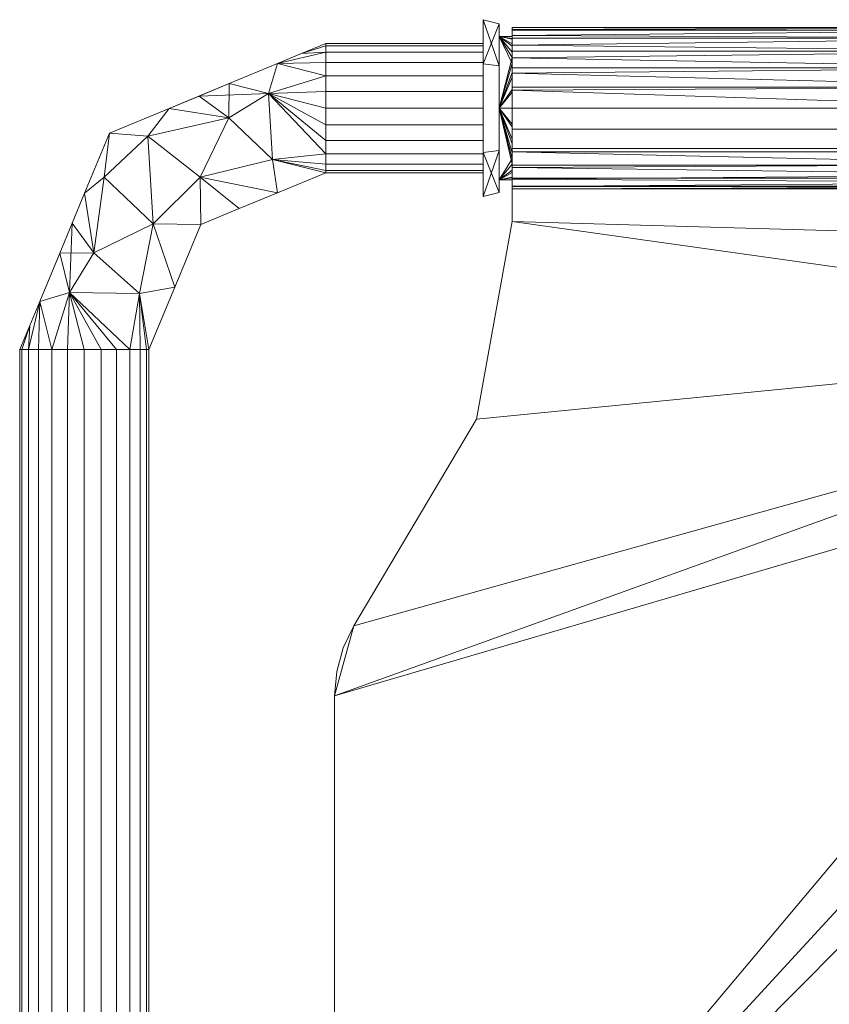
# Model space of a CAD drawing. Header units: millimetres. Extents: x -75 to 73, y -117 to 24.
# Tile 2 of 20: x -75 to -25, y -56 to 5. Entities that reach past the tile are written whole.
import ezdxf

# ---------------------------------------------------------------- set-up
doc = ezdxf.new("R2010")
doc.units = ezdxf.units.MM
doc.layers.add('M-520-M_DRAINAGE_FW', color=2, linetype='Continuous', lineweight=30)

# ---------------------------------------------------------------- blocks, each defined once
blk = doc.blocks.new('F52801-CHADY43 - Concept Round Paper Holder AS-3399-3D View 1')
at = {"layer": 'M-520-M_DRAINAGE_FW', "lineweight": 9}
mesh = blk.add_polyface(dxfattribs=at)
corners = [(-45.275, 5.233, 60), (-45.275, 2.617, 55.468), (-45.275, -2.617, 55.468), (-45.275, -5.233, 60), (-46.275, -5.481, 60), (-46.275, -2.74, 55.254), (-46.275, 2.74, 55.254), (-46.275, 5.481, 60)]
mesh.append_faces([[corners[k] for k in face] for face in [(0, 1, 6), (4, 5, 2)]], dxfattribs={"vtx1": -1, "vtx2": -1})
mesh.append_faces([[corners[k] for k in face] for face in [(5, 6, 1, 2)]], dxfattribs={"vtx1": -1, "vtx3": -1})
mesh.append_faces([[corners[k] for k in face] for face in [(6, 7, 0), (2, 3, 4)]], dxfattribs={"vtx2": -1})
mesh = blk.add_polyface(dxfattribs=at)
corners = [(-45.275, -5.233, 60), (-45.275, -2.617, 64.532), (-45.275, 2.617, 64.532), (-45.275, 5.233, 60), (-46.275, 5.481, 60), (-46.275, 2.74, 64.746), (-46.275, -2.74, 64.746), (-46.275, -5.481, 60)]
mesh.append_faces([[corners[k] for k in face] for face in [(0, 1, 6), (4, 5, 2)]], dxfattribs={"vtx1": -1, "vtx2": -1})
mesh.append_faces([[corners[k] for k in face] for face in [(5, 6, 1, 2)]], dxfattribs={"vtx1": -1, "vtx3": -1})
mesh.append_faces([[corners[k] for k in face] for face in [(6, 7, 0), (2, 3, 4)]], dxfattribs={"vtx2": -1})
mesh = blk.add_polyface(dxfattribs=at)
corners = [(-46.275, 5.481, 60), (-46.275, 2.74, 55.254), (-46.275, -2.74, 55.254), (-46.275, -5.481, 60), (-46.275, -4, 60), (-46.275, -3.864, 58.965), (-46.275, -3.464, 58), (-46.275, -2.828, 57.172), (-46.275, -2, 56.536), (-46.275, -1.035, 56.136), (-46.275, 0, 56), (-46.275, 1.035, 56.136), (-46.275, 2, 56.536), (-46.275, 2.828, 57.172), (-46.275, 3.464, 58), (-46.275, 3.864, 58.965), (-46.275, 4, 60)]
mesh.append_faces([[corners[k] for k in face] for face in [(7, 2, 6), (12, 1, 11)]], dxfattribs={"vtx0": -1, "vtx1": -1})
mesh.append_faces([[corners[k] for k in face] for face in [(3, 5, 6, 2), (2, 7, 8), (2, 9, 10), (1, 13, 14)]], dxfattribs={"vtx0": -1, "vtx2": -1})
mesh.append_faces([[corners[k] for k in face] for face in [(16, 0, 15)]], dxfattribs={"vtx1": -1})
mesh.append_faces([[corners[k] for k in face] for face in [(8, 9, 2), (12, 13, 1)]], dxfattribs={"vtx1": -1, "vtx2": -1})
mesh.append_faces([[corners[k] for k in face] for face in [(14, 15, 0, 1), (10, 11, 1, 2)]], dxfattribs={"vtx1": -1, "vtx3": -1})
mesh.append_faces([[corners[k] for k in face] for face in [(3, 4, 5)]], dxfattribs={"vtx2": -1})
mesh = blk.add_polyface(dxfattribs=at)
corners = [(-46.275, -5.481, 60), (-46.275, -2.74, 64.746), (-46.275, 2.74, 64.746), (-46.275, 5.481, 60), (-46.275, 4, 60), (-46.275, 3.864, 61.035), (-46.275, 3.464, 62), (-46.275, 2.828, 62.828), (-46.275, 2, 63.464), (-46.275, 1.035, 63.864), (-46.275, 0, 64), (-46.275, -1.035, 63.864), (-46.275, -2, 63.464), (-46.275, -2.828, 62.828), (-46.275, -3.464, 62), (-46.275, -3.864, 61.035), (-46.275, -4, 60)]
mesh.append_faces([[corners[k] for k in face] for face in [(5, 3, 4)]], dxfattribs={"vtx0": -1})
mesh.append_faces([[corners[k] for k in face] for face in [(13, 1, 12), (8, 2, 7)]], dxfattribs={"vtx0": -1, "vtx1": -1})
mesh.append_faces([[corners[k] for k in face] for face in [(1, 13, 14), (2, 8, 9), (3, 5, 6)]], dxfattribs={"vtx0": -1, "vtx2": -1})
mesh.append_faces([[corners[k] for k in face] for face in [(16, 0, 15)]], dxfattribs={"vtx1": -1})
mesh.append_faces([[corners[k] for k in face] for face in [(11, 12, 1), (9, 10, 2)]], dxfattribs={"vtx1": -1, "vtx2": -1})
mesh.append_faces([[corners[k] for k in face] for face in [(10, 11, 1, 2), (14, 15, 0, 1), (6, 7, 2, 3)]], dxfattribs={"vtx1": -1, "vtx3": -1})
mesh = blk.add_polyface(dxfattribs=at)
corners = [(-45.275, -5.233, 60), (-45.275, -2.617, 55.468), (-45.275, 2.617, 55.468), (-45.275, 5.233, 60), (-45.275, 4.433, 60), (-45.275, 0, 55.567), (-45.275, -4.433, 60)]
mesh.append_faces([[corners[k] for k in face] for face in [(1, 2, 5)]], dxfattribs={"vtx1": -1, "vtx2": -1})
mesh.append_faces([[corners[k] for k in face] for face in [(6, 0, 1, 5)]], dxfattribs={"vtx2": -1})
mesh.append_faces([[corners[k] for k in face] for face in [(2, 3, 4, 5)]], dxfattribs={"vtx3": -1})
mesh = blk.add_polyface(dxfattribs=at)
corners = [(-45.275, 4.433, 60), (-45.275, 5.233, 60), (-45.275, 2.617, 64.532), (-45.275, -2.617, 64.532), (-45.275, -5.233, 60), (-45.275, -4.433, 60), (-45.275, 0, 64.433)]
mesh.append_faces([[corners[k] for k in face] for face in [(2, 6, 0, 1)]], dxfattribs={"vtx0": -1})
mesh.append_faces([[corners[k] for k in face] for face in [(3, 6, 2)]], dxfattribs={"vtx0": -1, "vtx1": -1})
mesh.append_faces([[corners[k] for k in face] for face in [(3, 4, 5, 6)]], dxfattribs={"vtx3": -1})
mesh = blk.add_polyface(dxfattribs=at)
corners = [(-44.475, 5, 60), (-44.475, 4.83, 58.706), (-44.475, 4.33, 57.5), (-44.475, 3.536, 56.464), (-44.475, 2.5, 55.67), (-44.475, 1.294, 55.17), (-44.475, 0, 55), (-44.475, -1.294, 55.17), (-44.475, -2.5, 55.67), (-44.475, -3.536, 56.464), (-44.475, -4.33, 57.5), (-44.475, -4.83, 58.706), (-44.475, -5, 60), (-44.475, -4.845, 61.234), (-44.475, -4.391, 62.391), (-44.475, -3.665, 63.401), (-44.475, -2.713, 64.2), (-44.475, -7.021, 64.2), (-44.475, -7.021, 65), (-44.475, 0, 65), (-44.475, 1.113, 64.874), (-44.475, 2.17, 64.505), (-44.475, 3.118, 63.909), (-44.475, 3.909, 63.118), (-44.475, 4.505, 62.17), (-44.475, 4.874, 61.114), (-44.475, -4.433, 60), (-44.475, -4.282, 58.853), (-44.475, -3.839, 57.783), (-44.475, -3.135, 56.865), (-44.475, -2.217, 56.161), (-44.475, -1.147, 55.718), (-44.475, 0, 55.567), (-44.475, 1.147, 55.718), (-44.475, 2.217, 56.161), (-44.475, 3.135, 56.865), (-44.475, 3.839, 57.783), (-44.475, 4.282, 58.853), (-44.475, 4.433, 60), (-44.475, 4.322, 60.986), (-44.475, 3.994, 61.923), (-44.475, 3.466, 62.764), (-44.475, 2.764, 63.466), (-44.475, 1.924, 63.994), (-44.475, 0.987, 64.322), (-44.475, 0.001, 64.433), (-44.475, -0.985, 64.322), (-44.475, -1.922, 63.995), (-44.475, -2.763, 63.467), (-44.475, -3.465, 62.765), (-44.475, -3.994, 61.925), (-44.475, -4.322, 60.987)]
mesh.append_faces([[corners[k] for k in face] for face in [(36, 3, 35)]], dxfattribs={"vtx0": -1, "vtx1": -1})
mesh.append_faces([[corners[k] for k in face] for face in [(30, 8, 9, 29), (8, 30, 31), (27, 11, 12, 26), (10, 28, 29, 9), (28, 10, 11, 27), (35, 3, 4, 34), (34, 4, 5), (13, 50, 51, 12), (50, 13, 14, 49), (49, 14, 15, 48), (48, 15, 16, 47), (24, 40, 41, 23), (23, 41, 42, 22), (25, 39, 40, 24), (39, 25, 0), (20, 44, 45, 19)]], dxfattribs={"vtx0": -1, "vtx2": -1})
mesh.append_faces([[corners[k] for k in face] for face in [(51, 26, 12), (45, 46, 19)]], dxfattribs={"vtx1": -1, "vtx2": -1})
mesh.append_faces([[corners[k] for k in face] for face in [(46, 47, 16, 19)]], dxfattribs={"vtx1": -1, "vtx2": -1, "vtx3": -1})
mesh.append_faces([[corners[k] for k in face] for face in [(31, 32, 7, 8), (6, 7, 32, 33), (5, 6, 33, 34), (36, 37, 2, 3), (1, 2, 37, 38), (0, 1, 38, 39), (43, 44, 20, 21), (21, 22, 42, 43)]], dxfattribs={"vtx1": -1, "vtx3": -1})
mesh.append_faces([[corners[k] for k in face] for face in [(16, 17, 18, 19)]], dxfattribs={"vtx3": -1})
mesh = blk.add_polyface(dxfattribs=at)
corners = [(-10.475, 5, 60), (-44.475, 5, 60), (-44.475, 4.874, 61.114), (-44.475, 4.505, 62.17), (-44.475, 3.909, 63.118), (-44.475, 3.118, 63.909), (-44.475, 2.17, 64.505), (-44.475, 1.113, 64.874), (-44.475, 0, 65), (-10.475, 0, 65), (-10.475, 1.294, 64.83), (-10.475, 2.5, 64.33), (-10.475, 3.536, 63.536), (-10.475, 4.33, 62.5), (-10.475, 4.83, 61.294), (-44.475, -5, 60), (-10.475, -5, 60), (-10.475, -4.901, 60.992), (-10.475, -4.607, 61.943), (-10.475, -4.131, 62.817), (-10.475, -3.492, 63.579), (-10.475, -2.713, 64.2), (-44.475, -2.713, 64.2), (-44.475, -3.665, 63.401), (-44.475, -4.391, 62.391), (-44.475, -4.845, 61.234)]
mesh.append_faces([[corners[k] for k in face] for face in [(17, 15, 16)]], dxfattribs={"vtx0": -1})
mesh.append_faces([[corners[k] for k in face] for face in [(0, 2, 14), (13, 4, 12), (4, 13, 3), (12, 5, 11), (5, 12, 4)]], dxfattribs={"vtx0": -1, "vtx1": -1})
mesh.append_faces([[corners[k] for k in face] for face in [(14, 2, 3), (11, 5, 6), (18, 24, 25), (17, 25, 15), (25, 17, 18), (24, 18, 19)]], dxfattribs={"vtx0": -1, "vtx2": -1})
mesh.append_faces([[corners[k] for k in face] for face in [(8, 9, 7)]], dxfattribs={"vtx1": -1})
mesh.append_faces([[corners[k] for k in face] for face in [(13, 14, 3), (6, 7, 10), (10, 11, 6), (9, 10, 7), (22, 23, 20), (19, 20, 23), (23, 24, 19)]], dxfattribs={"vtx1": -1, "vtx2": -1})
mesh.append_faces([[corners[k] for k in face] for face in [(0, 1, 2), (20, 21, 22)]], dxfattribs={"vtx2": -1})
mesh = blk.add_polyface(dxfattribs=at)
corners = [(-10.475, 5, 60), (-10.475, 4.83, 58.706), (-10.475, 4.33, 57.5), (-10.475, 3.536, 56.464), (-10.475, 2.5, 55.67), (-10.475, 1.294, 55.17), (-10.475, 0, 55), (-10.475, -1.294, 55.17), (-10.475, -2.5, 55.67), (-10.475, -3.536, 56.464), (-10.475, -4.33, 57.5), (-10.475, -4.83, 58.706), (-10.475, -5, 60), (-44.475, -5, 60), (-44.475, -4.83, 58.706), (-44.475, -4.33, 57.5), (-44.475, -3.536, 56.464), (-44.475, -2.5, 55.67), (-44.475, -1.294, 55.17), (-44.475, 0, 55), (-44.475, 1.294, 55.17), (-44.475, 2.5, 55.67), (-44.475, 3.536, 56.464), (-44.475, 4.33, 57.5), (-44.475, 4.83, 58.706), (-44.475, 5, 60)]
mesh.append_faces([[corners[k] for k in face] for face in [(13, 14, 11, 12), (0, 1, 24, 25)]], dxfattribs={"vtx1": -1})
mesh.append_faces([[corners[k] for k in face] for face in [(14, 15, 10, 11), (16, 17, 8, 9), (15, 16, 9, 10), (17, 18, 7, 8), (6, 7, 18, 19), (19, 20, 5, 6), (20, 21, 4, 5), (22, 23, 2, 3), (21, 22, 3, 4), (23, 24, 1, 2)]], dxfattribs={"vtx1": -1, "vtx3": -1})
mesh = blk.add_polyface(dxfattribs=at)
corners = [(-45.275, -4.433, 60), (-45.275, 0, 55.567), (-45.275, 4.433, 60), (-44.475, 4.433, 60), (-44.475, 4.282, 58.853), (-44.475, 3.839, 57.783), (-44.475, 3.135, 56.865), (-44.475, 2.217, 56.161), (-44.475, 1.147, 55.718), (-44.475, 0, 55.567), (-44.475, -1.147, 55.718), (-44.475, -2.217, 56.161), (-44.475, -3.135, 56.865), (-44.475, -3.839, 57.783), (-44.475, -4.282, 58.853), (-44.475, -4.433, 60)]
mesh.append_faces([[corners[k] for k in face] for face in [(7, 1, 6), (10, 1, 9)]], dxfattribs={"vtx0": -1, "vtx1": -1})
mesh.append_faces([[corners[k] for k in face] for face in [(6, 1, 2), (1, 7, 8), (1, 8, 9), (12, 0, 1), (0, 13, 14)]], dxfattribs={"vtx0": -1, "vtx2": -1})
mesh.append_faces([[corners[k] for k in face] for face in [(3, 4, 2), (15, 0, 14)]], dxfattribs={"vtx1": -1})
mesh.append_faces([[corners[k] for k in face] for face in [(5, 6, 2), (4, 5, 2), (10, 11, 1), (12, 13, 0), (11, 12, 1)]], dxfattribs={"vtx1": -1, "vtx2": -1})
mesh = blk.add_polyface(dxfattribs=at)
corners = [(-45.275, 4.433, 60), (-45.275, 0, 64.433), (-45.275, -4.433, 60), (-44.475, -4.433, 60), (-44.475, -4.322, 60.987), (-44.475, -3.994, 61.925), (-44.475, -3.465, 62.765), (-44.475, -2.763, 63.467), (-44.475, -1.922, 63.995), (-44.475, -0.985, 64.322), (-44.475, 0.001, 64.433), (-44.475, 0.987, 64.322), (-44.475, 1.924, 63.994), (-44.475, 2.764, 63.466), (-44.475, 3.466, 62.764), (-44.475, 3.994, 61.923), (-44.475, 4.322, 60.986), (-44.475, 4.433, 60)]
mesh.append_faces([[corners[k] for k in face] for face in [(6, 2, 5), (8, 1, 7), (13, 1, 12), (16, 0, 15), (14, 0, 13), (11, 1, 10)]], dxfattribs={"vtx0": -1, "vtx1": -1})
mesh.append_faces([[corners[k] for k in face] for face in [(6, 1, 2), (1, 6, 7), (1, 9, 10)]], dxfattribs={"vtx0": -1, "vtx2": -1})
mesh.append_faces([[corners[k] for k in face] for face in [(4, 5, 2), (8, 9, 1), (11, 12, 1), (0, 1, 13), (14, 15, 0)]], dxfattribs={"vtx1": -1, "vtx2": -1})
mesh.append_faces([[corners[k] for k in face] for face in [(2, 3, 4), (16, 17, 0)]], dxfattribs={"vtx2": -1})
mesh = blk.add_polyface(dxfattribs=at)
corners = [(-74.975, -14.958, 60), (-74.839, -14.958, 61.035), (-74.439, -14.958, 62), (-73.804, -14.958, 62.828), (-72.975, -14.958, 63.464), (-72.011, -14.958, 63.864), (-70.975, -14.958, 64), (-69.94, -14.958, 63.864), (-68.975, -14.958, 63.464), (-68.147, -14.958, 62.828), (-67.511, -14.958, 62), (-67.112, -14.958, 61.035), (-66.975, -14.958, 60), (-63.766, -7.21, 60), (-56.017, -4, 60), (-56.017, -3.864, 61.035), (-56.017, -3.464, 62), (-56.017, -2.828, 62.828), (-56.017, -2, 63.464), (-56.017, -1.035, 63.864), (-56.017, 0, 64), (-56.017, 1.035, 63.864), (-56.017, 2, 63.464), (-56.017, 2.828, 62.828), (-56.017, 3.464, 62), (-56.017, 3.864, 61.035), (-56.017, 4, 60), (-69.423, -1.553, 60), (-62.003, 1.521, 60), (-72.496, -8.973, 60), (-59.01, 2.76, 60), (-73.736, -11.966, 60), (-57.513, 3.38, 60), (-74.356, -13.462, 60), (-70.38, -8.958, 63.954), (-59.01, -5.24, 60), (-62.018, -0.595, 63.954), (-65.371, -11.084, 60), (-71.882, -11.416, 63.784), (-59.559, 0.907, 63.784), (-66.712, -7.164, 63.609), (-63.799, -4.265, 63.605), (-70.959, -5.263, 60), (-65.713, -0.016, 60), (-69.749, -4.267, 63.166), (-67.048, -1.737, 63.3), (-71.728, -7.118, 60), (-59.319, -3.174, 62.933), (-67.551, -11.477, 62.744), (-61.388, -6.225, 60)]
mesh.append_faces([[corners[k] for k in face] for face in [(12, 48, 11), (2, 33, 1), (4, 31, 3), (5, 38, 4), (16, 47, 15), (28, 39, 30), (21, 39, 20), (15, 47, 14)]], dxfattribs={"vtx0": -1, "vtx1": -1})
mesh.append_faces([[corners[k] for k in face] for face in [(35, 47, 41), (9, 48, 38), (34, 48, 40), (45, 40, 41), (43, 45, 36), (31, 4, 38), (28, 36, 39), (44, 40, 45), (17, 39, 47), (44, 42, 34), (36, 47, 39), (22, 30, 39), (44, 34, 40), (41, 40, 13), (45, 27, 44), (46, 38, 34), (36, 45, 41), (41, 47, 36), (40, 48, 37), (34, 38, 48)]], dxfattribs={"vtx0": -1, "vtx1": -1, "vtx2": -1})
mesh.append_faces([[corners[k] for k in face] for face in [(31, 2, 3), (38, 6, 7), (34, 42, 46), (48, 10, 11), (38, 5, 6), (38, 29, 31), (44, 27, 42), (48, 9, 10), (47, 35, 14), (48, 12, 37), (40, 37, 13), (32, 24, 25), (36, 28, 43), (41, 49, 35), (30, 23, 24), (39, 21, 22), (41, 13, 49)]], dxfattribs={"vtx0": -1, "vtx2": -1})
mesh.append_faces([[corners[k] for k in face] for face in [(46, 29, 38), (8, 9, 38), (31, 33, 2), (7, 8, 38), (16, 17, 47), (18, 19, 39), (32, 30, 24), (19, 20, 39), (17, 18, 39), (22, 23, 30), (43, 27, 45)]], dxfattribs={"vtx1": -1, "vtx2": -1})
mesh.append_faces([[corners[k] for k in face] for face in [(33, 0, 1), (25, 26, 32)]], dxfattribs={"vtx2": -1})
mesh = blk.add_polyface(dxfattribs=at)
corners = [(-66.975, -14.958, 60), (-67.112, -14.958, 58.965), (-67.511, -14.958, 58), (-68.147, -14.958, 57.172), (-68.975, -14.958, 56.536), (-69.94, -14.958, 56.136), (-70.975, -14.958, 56), (-72.011, -14.958, 56.136), (-72.975, -14.958, 56.536), (-73.804, -14.958, 57.172), (-74.439, -14.958, 58), (-74.839, -14.958, 58.965), (-74.975, -14.958, 60), (-69.423, -1.553, 60), (-56.017, 4, 60), (-56.017, 3.864, 58.965), (-56.017, 3.464, 58), (-56.017, 2.828, 57.172), (-56.017, 2, 56.536), (-56.017, 1.035, 56.136), (-56.017, 0, 56), (-56.017, -1.035, 56.136), (-56.017, -2, 56.536), (-56.017, -2.828, 57.172), (-56.017, -3.464, 58), (-56.017, -3.864, 58.965), (-56.017, -4, 60), (-63.766, -7.21, 60), (-72.496, -8.973, 60), (-62.003, 1.521, 60), (-73.736, -11.966, 60), (-59.01, 2.76, 60), (-74.356, -13.462, 60), (-57.513, 3.38, 60), (-70.38, -8.958, 56.046), (-59.01, -5.24, 60), (-62.018, -0.595, 56.046), (-65.371, -11.084, 60), (-71.882, -11.416, 56.216), (-59.559, 0.907, 56.216), (-66.712, -7.164, 56.391), (-63.799, -4.265, 56.395), (-70.959, -5.263, 60), (-65.713, -0.016, 60), (-69.749, -4.267, 56.834), (-67.048, -1.737, 56.7), (-63.858, 0.752, 60), (-59.319, -3.174, 57.067), (-67.551, -11.477, 57.256), (-61.388, -6.225, 60)]
mesh.append_faces([[corners[k] for k in face] for face in [(9, 30, 8), (1, 48, 0), (11, 32, 10), (28, 38, 30), (24, 47, 23), (20, 39, 19), (19, 39, 18), (21, 39, 20), (37, 40, 27), (16, 33, 15), (7, 38, 6), (2, 48, 1)]], dxfattribs={"vtx0": -1, "vtx1": -1})
mesh.append_faces([[corners[k] for k in face] for face in [(45, 36, 41), (30, 38, 8), (34, 48, 38), (34, 42, 44), (38, 48, 3), (40, 44, 45), (37, 48, 40), (39, 31, 18), (28, 34, 38), (44, 13, 45), (40, 45, 41), (41, 36, 47), (34, 44, 40), (41, 27, 40), (39, 23, 47), (46, 39, 36), (45, 43, 36), (36, 39, 47), (40, 48, 34), (35, 41, 47)]], dxfattribs={"vtx0": -1, "vtx1": -1, "vtx2": -1})
mesh.append_faces([[corners[k] for k in face] for face in [(30, 9, 10), (44, 42, 13), (36, 43, 46), (38, 7, 8), (34, 28, 42), (38, 4, 5), (38, 3, 4), (38, 5, 6), (39, 21, 22), (31, 17, 18), (39, 29, 31), (31, 16, 17), (47, 24, 25), (41, 35, 49), (39, 22, 23), (47, 25, 26)]], dxfattribs={"vtx0": -1, "vtx2": -1})
mesh.append_faces([[corners[k] for k in face] for face in [(46, 29, 39), (2, 3, 48), (37, 0, 48), (32, 30, 10), (13, 43, 45), (31, 33, 16), (26, 35, 47), (49, 27, 41)]], dxfattribs={"vtx1": -1, "vtx2": -1})
mesh.append_faces([[corners[k] for k in face] for face in [(11, 12, 32), (33, 14, 15)]], dxfattribs={"vtx2": -1})
mesh = blk.add_polyface(dxfattribs=at)
corners = [(-56.017, 4, 60), (-56.017, 3.864, 61.035), (-56.017, 3.464, 62), (-56.017, 2.828, 62.828), (-56.017, 2, 63.464), (-56.017, 1.035, 63.864), (-56.017, 0, 64), (-56.017, -1.035, 63.864), (-56.017, -2, 63.464), (-56.017, -2.828, 62.828), (-56.017, -3.464, 62), (-56.017, -3.864, 61.035), (-56.017, -4, 60), (-46.275, -4, 60), (-46.275, -3.864, 61.035), (-46.275, -3.464, 62), (-46.275, -2.828, 62.828), (-46.275, -2, 63.464), (-46.275, -1.035, 63.864), (-46.275, 0, 64), (-46.275, 1.035, 63.864), (-46.275, 2, 63.464), (-46.275, 2.828, 62.828), (-46.275, 3.464, 62), (-46.275, 3.864, 61.035), (-46.275, 4, 60), (6.927, -4, 60), (26.525, -4, 60), (26.525, -3.864, 61.035), (26.525, -3.464, 62), (26.525, -2.828, 62.828), (26.525, -2, 63.464), (26.525, -1.035, 63.864), (26.525, 0, 64), (26.525, 1.035, 63.864), (26.525, 2, 63.464), (26.525, 2.828, 62.828), (26.525, 3.464, 62), (26.525, 3.864, 61.035), (26.525, 4, 60), (6.927, 4, 60), (6.985, 3.897, 60.903), (7.144, 3.597, 61.749), (7.363, 3.125, 62.497), (7.597, 2.503, 63.12), (7.804, 1.753, 63.595), (7.947, 0.904, 63.896), (7.999, 0, 64), (7.947, -0.904, 63.896), (7.804, -1.753, 63.595), (7.597, -2.503, 63.12), (7.363, -3.125, 62.497), (7.144, -3.597, 61.749), (6.985, -3.897, 60.903), (-8.675, -4, 60), (-6.927, -4, 60), (-6.985, -3.897, 60.903), (-7.144, -3.597, 61.749), (-7.363, -3.125, 62.497), (-7.597, -2.503, 63.12), (-7.804, -1.753, 63.595), (-7.947, -0.904, 63.896), (-7.999, 0, 64), (-7.947, 0.904, 63.896), (-7.804, 1.753, 63.595), (-7.597, 2.503, 63.12), (-7.363, 3.125, 62.497), (-7.144, 3.597, 61.749), (-6.985, 3.897, 60.903), (-6.927, 4, 60), (-8.675, 4, 60), (-8.675, 3.864, 61.035), (-8.675, 3.464, 62), (-8.675, 2.828, 62.828), (-8.675, 2, 63.464), (-8.675, 1.035, 63.864), (-8.675, 0, 64), (-8.675, -1.035, 63.864), (-8.675, -2, 63.464), (-8.675, -2.828, 62.828), (-8.675, -3.464, 62), (-8.675, -3.864, 61.035)]
mesh.append_faces([[corners[k] for k in face] for face in [(1, 24, 25, 0), (27, 53, 26)]], dxfattribs={"vtx0": -1})
mesh.append_faces([[corners[k] for k in face] for face in [(28, 53, 27), (29, 51, 28), (52, 28, 51), (51, 29, 50), (34, 47, 33), (35, 46, 34), (45, 36, 44), (43, 38, 42), (44, 37, 43), (55, 58, 54), (78, 61, 77), (62, 77, 61), (66, 70, 65), (76, 62, 75), (73, 63, 72), (74, 63, 73)]], dxfattribs={"vtx0": -1, "vtx1": -1})
mesh.append_faces([[corners[k] for k in face] for face in [(11, 14, 15, 10), (9, 16, 17, 8), (10, 15, 16, 9), (8, 17, 18, 7), (19, 6, 7, 18), (5, 20, 21, 4), (4, 21, 22, 3), (2, 23, 24, 1), (3, 22, 23, 2), (20, 5, 6, 19), (49, 30, 31), (32, 47, 48), (28, 52, 53), (30, 49, 50), (41, 38, 39), (55, 57, 58), (54, 58, 59), (54, 59, 60), (60, 80, 81), (61, 78, 79), (62, 76, 77), (70, 64, 65), (63, 74, 75), (75, 62, 63)]], dxfattribs={"vtx0": -1, "vtx2": -1})
mesh.append_faces([[corners[k] for k in face] for face in [(68, 69, 67)]], dxfattribs={"vtx1": -1})
mesh.append_faces([[corners[k] for k in face] for face in [(31, 32, 48), (29, 30, 50), (48, 49, 31), (32, 33, 47), (46, 47, 34), (36, 37, 44), (37, 38, 43), (35, 36, 45), (45, 46, 35), (41, 42, 38), (60, 61, 80), (81, 54, 60), (79, 80, 61), (63, 64, 72), (66, 67, 69), (69, 70, 66), (71, 72, 64), (70, 71, 64)]], dxfattribs={"vtx1": -1, "vtx2": -1})
mesh.append_faces([[corners[k] for k in face] for face in [(12, 13, 14, 11), (39, 40, 41), (55, 56, 57)]], dxfattribs={"vtx2": -1})
mesh = blk.add_polyface(dxfattribs=at)
corners = [(-56.017, -4, 60), (-56.017, -3.864, 58.965), (-56.017, -3.464, 58), (-56.017, -2.828, 57.172), (-56.017, -2, 56.536), (-56.017, -1.035, 56.136), (-56.017, 0, 56), (-56.017, 1.035, 56.136), (-56.017, 2, 56.536), (-56.017, 2.828, 57.172), (-56.017, 3.464, 58), (-56.017, 3.864, 58.965), (-56.017, 4, 60), (-46.275, 4, 60), (-46.275, 3.864, 58.965), (-46.275, 3.464, 58), (-46.275, 2.828, 57.172), (-46.275, 2, 56.536), (-46.275, 1.035, 56.136), (-46.275, 0, 56), (-46.275, -1.035, 56.136), (-46.275, -2, 56.536), (-46.275, -2.828, 57.172), (-46.275, -3.464, 58), (-46.275, -3.864, 58.965), (-46.275, -4, 60), (26.525, -4, 60), (6.927, -4, 60), (6.985, -3.897, 59.097), (7.144, -3.597, 58.251), (7.363, -3.125, 57.503), (7.597, -2.503, 56.88), (7.804, -1.753, 56.405), (7.947, -0.904, 56.104), (7.999, 0, 56), (7.947, 0.904, 56.104), (7.804, 1.753, 56.405), (7.597, 2.503, 56.88), (7.363, 3.125, 57.503), (7.144, 3.597, 58.251), (6.985, 3.897, 59.097), (6.927, 4, 60), (26.525, 4, 60), (26.525, 3.864, 58.965), (26.525, 3.464, 58), (26.525, 2.828, 57.172), (26.525, 2, 56.536), (26.525, 1.035, 56.136), (26.525, 0, 56), (26.525, -1.035, 56.136), (26.525, -2, 56.536), (26.525, -2.828, 57.172), (26.525, -3.464, 58), (26.525, -3.864, 58.965), (-6.927, -4, 60), (-8.675, -4, 60), (-8.675, -3.864, 58.965), (-8.675, -3.464, 58), (-8.675, -2.828, 57.172), (-8.675, -2, 56.536), (-8.675, -1.035, 56.136), (-8.675, 0, 56), (-8.675, 1.035, 56.136), (-8.675, 2, 56.536), (-8.675, 2.828, 57.172), (-8.675, 3.464, 58), (-8.675, 3.864, 58.965), (-8.675, 4, 60), (-6.927, 4, 60), (-6.985, 3.897, 59.097), (-7.144, 3.597, 58.251), (-7.363, 3.125, 57.503), (-7.597, 2.503, 56.88), (-7.804, 1.753, 56.405), (-7.947, 0.904, 56.104), (-7.999, 0, 56), (-7.947, -0.904, 56.104), (-7.804, -1.753, 56.405), (-7.597, -2.503, 56.88), (-7.363, -3.125, 57.503), (-7.144, -3.597, 58.251), (-6.985, -3.897, 59.097)]
mesh.append_faces([[corners[k] for k in face] for face in [(1, 24, 25, 0), (42, 40, 41)]], dxfattribs={"vtx0": -1})
mesh.append_faces([[corners[k] for k in face] for face in [(43, 40, 42), (44, 38, 43), (39, 43, 38), (38, 44, 37), (49, 34, 48), (50, 33, 49), (32, 51, 31), (30, 53, 29), (31, 52, 30), (68, 71, 67), (67, 73, 66), (66, 73, 65), (63, 74, 62), (75, 62, 74), (79, 55, 78), (61, 75, 60), (57, 77, 56), (59, 76, 58)]], dxfattribs={"vtx0": -1, "vtx1": -1})
mesh.append_faces([[corners[k] for k in face] for face in [(11, 14, 15, 10), (9, 16, 17, 8), (10, 15, 16, 9), (8, 17, 18, 7), (19, 6, 7, 18), (5, 20, 21, 4), (4, 21, 22, 3), (2, 23, 24, 1), (3, 22, 23, 2), (20, 5, 6, 19), (36, 45, 46), (47, 34, 35), (43, 39, 40), (45, 36, 37), (28, 53, 26), (68, 70, 71), (67, 71, 72), (67, 72, 73), (74, 63, 64), (75, 61, 62), (55, 77, 78), (60, 75, 76)]], dxfattribs={"vtx0": -1, "vtx2": -1})
mesh.append_faces([[corners[k] for k in face] for face in [(81, 54, 80)]], dxfattribs={"vtx1": -1})
mesh.append_faces([[corners[k] for k in face] for face in [(46, 47, 35), (44, 45, 37), (35, 36, 46), (47, 48, 34), (33, 34, 49), (51, 52, 31), (52, 53, 30), (50, 51, 32), (32, 33, 50), (28, 29, 53), (73, 74, 65), (64, 65, 74), (76, 77, 57), (79, 80, 54), (54, 55, 79), (59, 60, 76), (57, 58, 76), (55, 56, 77)]], dxfattribs={"vtx1": -1, "vtx2": -1})
mesh.append_faces([[corners[k] for k in face] for face in [(12, 13, 14, 11), (26, 27, 28), (68, 69, 70)]], dxfattribs={"vtx2": -1})
mesh = blk.add_polyface(dxfattribs=at)
corners = [(-46.684, -19.257, 65), (-54.287, -32.065, 65), (-54.94, -33.43, 65), (-55.34, -34.889, 65), (-55.475, -36.395, 65), (-55.475, -83.5, 65), (59.525, -83.5, 65), (59.525, -35.5, 65), (59.099, -32.265, 65), (57.85, -29.25, 65), (55.863, -26.661, 65), (53.275, -24.675, 65), (50.26, -23.426, 65), (47.025, -23, 65), (4.525, -23, 65), (0.642, -22.489, 65), (-2.975, -20.99, 65), (-6.082, -18.607, 65), (-8.466, -15.5, 65), (-9.964, -11.882, 65), (-10.475, -8, 65), (-10.475, 0, 65), (-44.475, 0, 65), (-44.475, -7.021, 65)]
mesh.append_faces([[corners[k] for k in face] for face in [(23, 20, 21, 22)]], dxfattribs={"vtx0": -1})
mesh.append_faces([[corners[k] for k in face] for face in [(20, 23, 19)]], dxfattribs={"vtx0": -1, "vtx1": -1})
mesh.append_faces([[corners[k] for k in face] for face in [(0, 18, 19, 23), (5, 15, 16, 4), (5, 14, 15)]], dxfattribs={"vtx0": -1, "vtx2": -1})
mesh.append_faces([[corners[k] for k in face] for face in [(4, 16, 17, 1)]], dxfattribs={"vtx0": -1, "vtx2": -1, "vtx3": -1})
mesh.append_faces([[corners[k] for k in face] for face in [(7, 10, 11, 12)]], dxfattribs={"vtx0": -1, "vtx3": -1})
mesh.append_faces([[corners[k] for k in face] for face in [(13, 14, 7, 12), (6, 7, 14, 5)]], dxfattribs={"vtx1": -1, "vtx2": -1})
mesh.append_faces([[corners[k] for k in face] for face in [(17, 18, 0, 1)]], dxfattribs={"vtx1": -1, "vtx3": -1})
mesh.append_faces([[corners[k] for k in face] for face in [(7, 8, 9, 10), (1, 2, 3, 4)]], dxfattribs={"vtx3": -1})
mesh = blk.add_polyface(dxfattribs=at)
corners = [(-46.684, -19.257, 64.2), (-44.475, -7.021, 64.2), (-44.475, -2.713, 64.2), (-10.475, -2.713, 64.2), (-10.475, -8, 64.2), (-9.964, -11.882, 64.2), (-8.466, -15.5, 64.2), (-6.082, -18.607, 64.2), (-2.975, -20.99, 64.2), (0.642, -22.489, 64.2), (4.525, -23, 64.2), (47.025, -23, 64.2), (50.26, -23.426, 64.2), (53.275, -24.675, 64.2), (55.863, -26.661, 64.2), (57.85, -29.25, 64.2), (59.099, -32.265, 64.2), (59.525, -35.5, 64.2), (59.525, -83.49, 64.2), (-55.475, -83.5, 64.2), (-55.475, -36.395, 64.2), (-55.34, -34.889, 64.2), (-54.94, -33.43, 64.2), (-54.287, -32.065, 64.2)]
mesh.append_faces([[corners[k] for k in face] for face in [(5, 1, 4)]], dxfattribs={"vtx0": -1, "vtx1": -1})
mesh.append_faces([[corners[k] for k in face] for face in [(20, 23, 7)]], dxfattribs={"vtx0": -1, "vtx1": -1, "vtx2": -1})
mesh.append_faces([[corners[k] for k in face] for face in [(0, 6, 7, 23), (10, 18, 19, 9), (8, 19, 20, 7), (10, 17, 18)]], dxfattribs={"vtx0": -1, "vtx2": -1})
mesh.append_faces([[corners[k] for k in face] for face in [(17, 10, 11, 12)]], dxfattribs={"vtx0": -1, "vtx3": -1})
mesh.append_faces([[corners[k] for k in face] for face in [(8, 9, 19), (13, 14, 17, 12)]], dxfattribs={"vtx1": -1, "vtx2": -1})
mesh.append_faces([[corners[k] for k in face] for face in [(0, 1, 5, 6)]], dxfattribs={"vtx1": -1, "vtx3": -1})
mesh.append_faces([[corners[k] for k in face] for face in [(21, 22, 23, 20)]], dxfattribs={"vtx2": -1})
mesh.append_faces([[corners[k] for k in face] for face in [(1, 2, 3, 4), (14, 15, 16, 17)]], dxfattribs={"vtx3": -1})
mesh = blk.add_polyface(dxfattribs=at)
corners = [(-46.684, -19.257, 65), (-44.475, -7.021, 65), (-44.475, -7.021, 64.2), (-46.684, -19.257, 64.2)]
mesh.append_faces([[corners[k] for k in face] for face in [(0, 1, 2, 3)]])
mesh = blk.add_polyface(dxfattribs=at)
corners = [(-74.975, -69.955, 60), (-74.839, -69.955, 61.035), (-74.439, -69.955, 62), (-73.804, -69.955, 62.828), (-72.975, -69.955, 63.464), (-72.011, -69.955, 63.864), (-70.975, -69.955, 64), (-69.94, -69.955, 63.864), (-68.975, -69.955, 63.464), (-68.147, -69.955, 62.828), (-67.511, -69.955, 62), (-67.112, -69.955, 61.035), (-66.975, -69.955, 60), (-66.975, -14.958, 60), (-67.112, -14.958, 61.035), (-67.511, -14.958, 62), (-68.147, -14.958, 62.828), (-68.975, -14.958, 63.464), (-69.94, -14.958, 63.864), (-70.975, -14.958, 64), (-72.011, -14.958, 63.864), (-72.975, -14.958, 63.464), (-73.804, -14.958, 62.828), (-74.439, -14.958, 62), (-74.839, -14.958, 61.035), (-74.975, -14.958, 60)]
mesh.append_faces([[corners[k] for k in face] for face in [(1, 24, 25, 0)]], dxfattribs={"vtx0": -1})
mesh.append_faces([[corners[k] for k in face] for face in [(11, 14, 15, 10), (9, 16, 17, 8), (10, 15, 16, 9), (8, 17, 18, 7), (19, 6, 7, 18), (5, 20, 21, 4), (4, 21, 22, 3), (2, 23, 24, 1), (3, 22, 23, 2), (20, 5, 6, 19)]], dxfattribs={"vtx0": -1, "vtx2": -1})
mesh.append_faces([[corners[k] for k in face] for face in [(12, 13, 14, 11)]], dxfattribs={"vtx2": -1})
mesh = blk.add_polyface(dxfattribs=at)
corners = [(-66.975, -69.955, 60), (-67.112, -69.955, 58.965), (-67.511, -69.955, 58), (-68.147, -69.955, 57.172), (-68.975, -69.955, 56.536), (-69.94, -69.955, 56.136), (-70.975, -69.955, 56), (-72.011, -69.955, 56.136), (-72.975, -69.955, 56.536), (-73.804, -69.955, 57.172), (-74.439, -69.955, 58), (-74.839, -69.955, 58.965), (-74.975, -69.955, 60), (-74.975, -14.958, 60), (-74.839, -14.958, 58.965), (-74.439, -14.958, 58), (-73.804, -14.958, 57.172), (-72.975, -14.958, 56.536), (-72.011, -14.958, 56.136), (-70.975, -14.958, 56), (-69.94, -14.958, 56.136), (-68.975, -14.958, 56.536), (-68.147, -14.958, 57.172), (-67.511, -14.958, 58), (-67.112, -14.958, 58.965), (-66.975, -14.958, 60)]
mesh.append_faces([[corners[k] for k in face] for face in [(1, 24, 25, 0)]], dxfattribs={"vtx0": -1})
mesh.append_faces([[corners[k] for k in face] for face in [(11, 14, 15, 10), (9, 16, 17, 8), (10, 15, 16, 9), (8, 17, 18, 7), (19, 6, 7, 18), (5, 20, 21, 4), (4, 21, 22, 3), (2, 23, 24, 1), (3, 22, 23, 2), (20, 5, 6, 19)]], dxfattribs={"vtx0": -1, "vtx2": -1})
mesh.append_faces([[corners[k] for k in face] for face in [(12, 13, 14, 11)]], dxfattribs={"vtx2": -1})
mesh = blk.add_polyface(dxfattribs=at)
corners = [(-54.287, -32.065, 65), (-46.684, -19.257, 65), (-46.684, -19.257, 64.2), (-54.287, -32.065, 64.2)]
mesh.append_faces([[corners[k] for k in face] for face in [(3, 0, 1, 2)]])
mesh = blk.add_polyface(dxfattribs=at)
corners = [(-55.475, -36.395, 65), (-55.34, -34.889, 65), (-54.94, -33.43, 65), (-54.287, -32.065, 65), (-54.287, -32.065, 64.2), (-54.94, -33.43, 64.2), (-55.34, -34.889, 64.2), (-55.475, -36.395, 64.2)]
mesh.append_faces([[corners[k] for k in face] for face in [(4, 5, 2, 3)]], dxfattribs={"vtx1": -1})
mesh.append_faces([[corners[k] for k in face] for face in [(1, 2, 5, 6)]], dxfattribs={"vtx1": -1, "vtx3": -1})
mesh.append_faces([[corners[k] for k in face] for face in [(6, 7, 0, 1)]], dxfattribs={"vtx3": -1})
mesh = blk.add_polyface(dxfattribs=at)
corners = [(-55.475, -83.5, 65), (-55.475, -36.395, 65), (-55.475, -36.395, 64.2), (-55.475, -83.5, 64.2), (-55.475, -92.728, 63.154), (-55.475, -101.488, 60.069), (-55.475, -109.335, 55.102), (-55.475, -115.872, 48.505), (-55.475, -116.5, 49), (-55.475, -109.837, 55.726), (-55.475, -101.837, 60.789), (-55.475, -92.907, 63.934)]
mesh.append_faces([[corners[k] for k in face] for face in [(4, 11, 0, 3), (11, 4, 5, 10), (10, 5, 6, 9)]], dxfattribs={"vtx0": -1, "vtx2": -1})
mesh.append_faces([[corners[k] for k in face] for face in [(1, 2, 3, 0), (7, 8, 9, 6)]], dxfattribs={"vtx2": -1})

msp = doc.modelspace()

# ---------------------------------------------------------------- block references
at = {"layer": 'M-520-M_DRAINAGE_FW', "lineweight": 9}
msp.add_blockref('F52801-CHADY43 - Concept Round Paper Holder AS-3399-3D View 1', (0, 0), dxfattribs=at)

doc.saveas('drawing.dxf')
